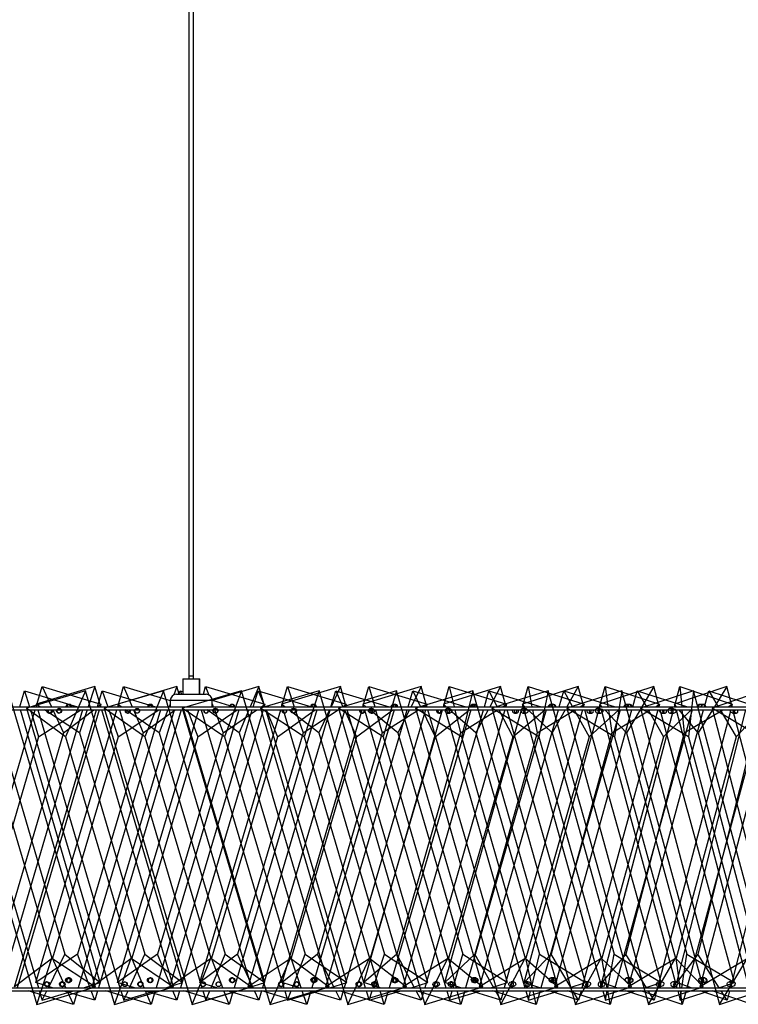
# Model space of a CAD drawing. Header units: millimetres. Extents: x 64 to 119, y 89 to 269.
# Tile 12 of 21: x 96 to 108, y 151 to 167. Entities that reach past the tile are written whole.
import ezdxf

# ---------------------------------------------------------------- set-up
doc = ezdxf.new("R2010")
doc.units = ezdxf.units.MM

msp = doc.modelspace()

# ---------------------------------------------------------------- linework, layer by layer
at = {"color": 7, "linetype": 'Continuous', "lineweight": 25}
for p, q in [((99.056, 203.494), (99.056, 156.313)), ((99.131, 156.313), (99.131, 203.494)), ((99.131, 156.313), (99.131, 203.494)), ((98.955, 156.274), (98.955, 156.024)), ((98.955, 156.274), (99.23, 156.274)), ((99.056, 156.313), (99.056, 156.274)), ((99.131, 156.274), (99.131, 156.313)), ((99.131, 156.274), (99.131, 156.313)), ((99.23, 156.024), (99.23, 156.274)), ((99.23, 156.274), (99.232, 156.274)), ((99.232, 156.024), (99.232, 156.274)), ((97.542, 151.291), (96.127, 156.083)), ((96.318, 155.824), (96.394, 156.083)), ((96.394, 156.083), (97.252, 155.824)), ((96.394, 156.083), (96.473, 155.824)), ((97.381, 156.083), (96.425, 155.798)), ((97.534, 156.148), (96.581, 155.863)), ((96.583, 155.824), (96.678, 156.148)), ((96.678, 156.148), (97.63, 155.863)), ((96.678, 156.148), (96.828, 155.824)), ((97.381, 156.083), (97.055, 155.336)), ((98.805, 151.291), (97.381, 156.083)), ((97.534, 156.148), (97.425, 155.824)), ((97.63, 155.824), (97.534, 156.148)), ((97.574, 155.824), (97.65, 156.083)), ((97.65, 156.083), (97.74, 155.824)), ((97.65, 156.083), (98.515, 155.824)), ((98.643, 156.083), (97.684, 155.798)), ((98.86, 156.148), (97.902, 155.863)), ((97.903, 155.824), (97.999, 156.148)), ((97.999, 156.148), (98.753, 155.923)), ((97.999, 156.148), (98.137, 155.824)), ((98.643, 156.083), (98.343, 155.336)), ((100.069, 151.291), (98.643, 156.083)), ((98.86, 156.148), (98.809, 156.014)), ((98.897, 156.024), (98.86, 156.148)), ((98.895, 156.024), (98.912, 156.083)), ((98.912, 156.083), (98.935, 156.024)), ((98.912, 156.083), (98.955, 156.07)), ((99.906, 156.083), (98.949, 155.798)), ((99.29, 156.024), (99.327, 156.148)), ((99.327, 156.148), (99.378, 156.013)), ((99.327, 156.148), (100.285, 155.863)), ((100.187, 156.148), (99.433, 155.923)), ((99.906, 156.083), (99.634, 155.336)), ((101.33, 151.291), (99.906, 156.083)), ((100.187, 156.148), (100.05, 155.824)), ((100.098, 155.824), (100.175, 156.083)), ((100.175, 156.083), (101.044, 155.824)), ((100.175, 156.083), (100.284, 155.824)), ((100.284, 155.824), (100.187, 156.148)), ((101.166, 156.083), (100.215, 155.798)), ((100.557, 155.824), (100.653, 156.148)), ((101.509, 156.148), (100.557, 155.863)), ((100.653, 156.148), (100.762, 155.824)), ((100.653, 156.148), (101.605, 155.863)), ((101.166, 156.083), (100.923, 155.336)), ((102.58, 151.291), (101.166, 156.083)), ((101.357, 155.824), (101.434, 156.083)), ((101.509, 156.148), (101.358, 155.824)), ((101.434, 156.083), (102.299, 155.824)), ((101.434, 156.083), (101.551, 155.824)), ((102.417, 156.083), (101.476, 155.798)), ((101.604, 155.824), (101.509, 156.148)), ((101.875, 155.824), (101.97, 156.148)), ((102.816, 156.148), (101.875, 155.863)), ((101.97, 156.148), (102.912, 155.863)), ((101.97, 156.148), (102.065, 155.824)), ((102.417, 156.083), (102.204, 155.336)), ((103.817, 151.291), (102.417, 156.083)), ((102.606, 155.824), (102.682, 156.083)), ((102.816, 156.148), (102.654, 155.824)), ((102.682, 156.083), (103.54, 155.824)), ((102.682, 156.083), (102.808, 155.824)), ((103.654, 156.083), (102.727, 155.798)), ((102.911, 155.824), (102.816, 156.148)), ((103.178, 155.824), (103.271, 156.148)), ((104.103, 156.148), (103.178, 155.863)), ((103.271, 156.148), (104.198, 155.863)), ((103.271, 156.148), (103.35, 155.824)), ((103.654, 156.083), (103.472, 155.336)), ((105.033, 151.291), (103.654, 156.083)), ((103.841, 155.824), (103.916, 156.083)), ((103.916, 156.083), (104.763, 155.824)), ((103.916, 156.083), (104.05, 155.824)), ((104.103, 156.148), (103.93, 155.824)), ((104.872, 156.083), (103.963, 155.798)), ((104.196, 155.824), (104.103, 156.148)), ((104.458, 155.824), (104.549, 156.148)), ((105.362, 156.148), (104.459, 155.863)), ((104.549, 156.148), (104.612, 155.824)), ((104.549, 156.148), (105.455, 155.863)), ((104.872, 156.083), (104.721, 155.336)), ((106.224, 151.291), (104.872, 156.083)), ((105.055, 155.824), (105.129, 156.083)), ((105.129, 156.083), (105.961, 155.824)), ((105.129, 156.083), (105.27, 155.824)), ((105.362, 156.148), (105.179, 155.824)), ((106.066, 156.083), (105.179, 155.798)), ((105.453, 155.824), (105.362, 156.148)), ((105.708, 155.824), (105.796, 156.148)), ((106.586, 156.148), (105.709, 155.863)), ((105.796, 156.148), (105.843, 155.824)), ((105.796, 156.148), (106.676, 155.863)), ((106.066, 156.083), (105.947, 155.336)), ((107.386, 151.291), (106.066, 156.083)), ((106.245, 155.824), (106.317, 156.083)), ((106.317, 156.083), (107.131, 155.824)), ((106.317, 156.083), (106.465, 155.824)), ((107.23, 156.083), (106.369, 155.798)), ((106.586, 156.148), (106.393, 155.824)), ((106.674, 155.824), (106.586, 156.148)), ((106.92, 155.824), (107.006, 156.148)), ((107.767, 156.148), (106.922, 155.863)), ((107.006, 156.148), (107.855, 155.863)), ((107.006, 156.148), (107.037, 155.824)), ((107.23, 156.083), (107.145, 155.336)), ((108.513, 151.291), (107.23, 156.083)), ((107.404, 155.824), (107.475, 156.083)), ((107.475, 156.083), (108.268, 155.824)), ((107.475, 156.083), (107.629, 155.824)), ((108.361, 156.083), (107.528, 155.798)), ((107.767, 156.148), (107.567, 155.824)), ((107.852, 155.824), (107.767, 156.148)), ((98.753, 155.924), (98.753, 155.824)), ((99.433, 155.924), (98.753, 155.924)), ((98.853, 156.024), (99.333, 156.024)), ((99.333, 156.024), (99.334, 156.024)), ((99.433, 155.824), (99.433, 155.924)), ((99.434, 155.924), (99.433, 155.924)), ((99.434, 155.928), (99.781, 155.824)), ((99.434, 155.824), (99.434, 155.924)), ((79.593, 155.824), (118.593, 155.824)), ((79.593, 155.774), (118.593, 155.774)), ((95.177, 155.798), (96.592, 151.005)), ((95.261, 151.356), (96.568, 155.774)), ((95.3, 155.774), (96.618, 151.274)), ((97.333, 155.774), (96.011, 151.274)), ((96.23, 151.291), (97.559, 155.774)), ((97.604, 155.774), (96.273, 151.274)), ((97.62, 151.356), (96.326, 155.774)), ((97.055, 155.336), (96.425, 155.798)), ((96.425, 155.798), (97.849, 151.005)), ((96.489, 155.774), (96.622, 155.336)), ((96.574, 151.356), (97.888, 155.774)), ((96.64, 155.824), (96.581, 155.863)), ((96.581, 155.863), (96.593, 155.824)), ((96.607, 155.774), (97.939, 151.274)), ((96.622, 155.336), (97.304, 155.774)), ((97.282, 155.401), (96.715, 155.774)), ((96.852, 155.774), (97.025, 155.401)), ((96.957, 155.796), (96.951, 155.796)), ((97.025, 155.401), (97.514, 155.774)), ((97.112, 155.861), (97.1, 155.861)), ((97.123, 155.861), (97.112, 155.861)), ((98.597, 155.774), (97.264, 151.274)), ((97.408, 155.774), (97.282, 155.401)), ((97.487, 151.291), (98.821, 155.774)), ((97.58, 155.824), (97.63, 155.863)), ((98.931, 155.774), (97.592, 151.274)), ((97.63, 155.863), (97.619, 155.824)), ((98.953, 151.356), (97.645, 155.774)), ((98.343, 155.336), (97.684, 155.798)), ((97.684, 155.798), (99.111, 151.005)), ((97.757, 155.774), (97.908, 155.336)), ((97.901, 151.356), (99.215, 155.774)), ((97.958, 155.824), (97.902, 155.863)), ((97.902, 155.863), (97.914, 155.824)), ((97.908, 155.336), (98.569, 155.774)), ((97.929, 155.774), (99.267, 151.274)), ((98.575, 155.401), (98.031, 155.774)), ((98.158, 155.774), (98.316, 155.401)), ((98.218, 155.796), (98.218, 155.796)), ((98.316, 155.401), (98.834, 155.774)), ((98.428, 155.861), (98.424, 155.861)), ((98.439, 155.861), (98.435, 155.861)), ((99.863, 155.774), (98.524, 151.274)), ((98.717, 155.774), (98.575, 155.401)), ((98.753, 155.867), (98.736, 155.824)), ((98.749, 151.291), (100.083, 155.774)), ((100.258, 155.774), (98.919, 151.274)), ((99.634, 155.336), (98.949, 155.798)), ((98.949, 155.798), (100.373, 151.005)), ((100.286, 151.356), (98.971, 155.774)), ((99.031, 155.774), (99.198, 155.336)), ((99.198, 155.336), (99.836, 155.774)), ((99.234, 151.356), (100.542, 155.774)), ((99.256, 155.774), (100.595, 151.274)), ((99.871, 155.401), (99.353, 155.774)), ((99.433, 155.87), (99.45, 155.824)), ((99.47, 155.774), (99.612, 155.401)), ((99.488, 155.796), (99.482, 155.796)), ((99.612, 155.401), (100.156, 155.774)), ((99.751, 155.861), (99.748, 155.861)), ((99.763, 155.861), (99.758, 155.861)), ((101.126, 155.774), (99.787, 151.274)), ((100.029, 155.774), (99.871, 155.401)), ((100.014, 151.291), (101.342, 155.774)), ((100.923, 155.336), (100.215, 155.798)), ((100.215, 155.798), (101.63, 151.005)), ((100.229, 155.824), (100.285, 155.863)), ((101.579, 155.774), (100.247, 151.274)), ((100.285, 155.863), (100.273, 155.824)), ((101.613, 151.356), (100.299, 155.774)), ((100.305, 155.774), (100.488, 155.336)), ((100.488, 155.336), (101.101, 155.774)), ((100.607, 155.824), (100.557, 155.863)), ((100.557, 155.863), (100.568, 155.824)), ((100.567, 151.356), (101.86, 155.774)), ((100.583, 155.774), (101.913, 151.274)), ((101.162, 155.401), (100.673, 155.774)), ((100.757, 155.796), (100.744, 155.796)), ((100.779, 155.774), (100.905, 155.401)), ((100.905, 155.401), (101.471, 155.774)), ((102.381, 155.774), (101.047, 151.274)), ((101.075, 155.861), (101.064, 155.861)), ((101.086, 155.861), (101.074, 155.861)), ((101.335, 155.774), (101.162, 155.401)), ((101.274, 151.291), (102.592, 155.774)), ((102.204, 155.336), (101.476, 155.798)), ((101.476, 155.798), (102.876, 151.005)), ((101.547, 155.824), (101.605, 155.863)), ((102.886, 155.774), (101.569, 151.274)), ((101.574, 155.774), (101.772, 155.336)), ((101.605, 155.863), (101.594, 155.824)), ((102.926, 151.356), (101.619, 155.774)), ((101.772, 155.336), (102.356, 155.774)), ((101.922, 155.824), (101.875, 155.863)), ((101.875, 155.863), (101.886, 155.824)), ((101.891, 151.356), (103.163, 155.774)), ((101.901, 155.774), (103.216, 151.274)), ((102.442, 155.401), (101.984, 155.774)), ((102.019, 155.796), (102, 155.796)), ((102.079, 155.774), (102.188, 155.401)), ((102.188, 155.401), (102.774, 155.774)), ((103.621, 155.774), (102.299, 151.274)), ((102.388, 155.861), (102.369, 155.861)), ((102.399, 155.861), (102.379, 155.861)), ((102.629, 155.774), (102.442, 155.401)), ((102.526, 151.291), (103.826, 155.774)), ((103.472, 155.336), (102.727, 155.798)), ((102.727, 155.798), (104.106, 151.005)), ((102.832, 155.774), (103.045, 155.336)), ((102.852, 155.824), (102.912, 155.863)), ((104.172, 155.774), (102.877, 151.274)), ((102.912, 155.863), (102.901, 155.824)), ((104.217, 151.356), (102.925, 155.774)), ((103.045, 155.336), (103.599, 155.774)), ((103.222, 155.824), (103.178, 155.863)), ((103.178, 155.863), (103.189, 155.824)), ((103.2, 151.356), (104.444, 155.774)), ((103.204, 155.774), (104.496, 151.274)), ((103.269, 155.796), (103.243, 155.796)), ((103.704, 155.401), (103.279, 155.774)), ((103.363, 155.774), (103.454, 155.401)), ((103.454, 155.401), (104.055, 155.774)), ((104.843, 155.774), (103.537, 151.274)), ((103.682, 155.861), (103.656, 155.861)), ((103.693, 155.861), (103.666, 155.861)), ((103.903, 155.774), (103.704, 155.401)), ((103.763, 151.291), (105.041, 155.774)), ((104.721, 155.336), (103.963, 155.798)), ((103.963, 155.798), (105.316, 151.005)), ((104.075, 155.774), (104.302, 155.336)), ((104.136, 155.824), (104.198, 155.863)), ((105.43, 155.774), (104.163, 151.274)), ((104.198, 155.863), (104.187, 155.824)), ((105.479, 151.356), (104.21, 155.774)), ((104.302, 155.336), (104.822, 155.774)), ((104.459, 155.863), (104.469, 155.824)), ((104.499, 155.824), (104.459, 155.863)), ((104.502, 155.796), (104.469, 155.796)), ((104.483, 155.774), (105.746, 151.274)), ((104.486, 151.356), (105.694, 155.774)), ((104.939, 155.401), (104.551, 155.774)), ((104.622, 155.774), (104.695, 155.401)), ((104.695, 155.401), (105.309, 155.774)), ((106.04, 155.774), (104.757, 151.274)), ((104.951, 155.861), (104.917, 155.861)), ((104.961, 155.861), (104.927, 155.861)), ((105.15, 155.774), (104.939, 155.401)), ((104.98, 151.291), (106.231, 155.774)), ((105.947, 155.336), (105.179, 155.798)), ((105.179, 155.798), (106.499, 151.005)), ((105.297, 155.774), (105.536, 155.336)), ((105.392, 155.824), (105.455, 155.863)), ((106.652, 155.774), (105.422, 151.274)), ((105.455, 155.863), (105.444, 155.824)), ((106.706, 151.356), (105.467, 155.774)), ((105.536, 155.336), (106.021, 155.774)), ((105.711, 155.796), (105.672, 155.796)), ((105.709, 155.863), (105.719, 155.824)), ((105.745, 155.824), (105.709, 155.863)), ((105.733, 155.774), (106.958, 151.274)), ((105.742, 151.356), (106.907, 155.774)), ((106.142, 155.401), (105.792, 155.774)), ((105.851, 155.774), (105.905, 155.401)), ((105.905, 155.401), (106.528, 155.774)), ((107.209, 155.774), (105.953, 151.274)), ((106.364, 155.774), (106.142, 155.401)), ((106.186, 155.861), (106.146, 155.861)), ((106.197, 155.861), (106.155, 155.861)), ((106.173, 151.291), (107.391, 155.774)), ((107.145, 155.336), (106.369, 155.798)), ((106.369, 155.798), (107.651, 151.005)), ((106.494, 155.774), (106.744, 155.336)), ((106.612, 155.824), (106.676, 155.863)), ((107.832, 155.774), (106.645, 151.274)), ((106.676, 155.863), (106.666, 155.824)), ((107.891, 151.356), (106.687, 155.774)), ((106.744, 155.336), (107.191, 155.774)), ((106.893, 155.796), (106.848, 155.796)), ((106.922, 155.863), (106.932, 155.824)), ((106.954, 155.824), (106.922, 155.863)), ((106.945, 155.774), (108.127, 151.274)), ((106.96, 151.356), (108.077, 155.774)), ((107.306, 155.401), (106.995, 155.774)), ((107.041, 155.774), (107.077, 155.401)), ((107.077, 155.401), (107.706, 155.774)), ((108.343, 155.774), (107.12, 151.274)), ((107.536, 155.774), (107.306, 155.401)), ((107.382, 155.861), (107.335, 155.861)), ((107.336, 151.291), (108.516, 155.774)), ((107.393, 155.861), (107.344, 155.861)), ((108.308, 155.336), (107.528, 155.798)), ((107.528, 155.798), (108.767, 151.005)), ((107.659, 155.774), (107.919, 155.336)), ((107.79, 155.824), (107.855, 155.863)), ((108.963, 155.774), (107.825, 151.274)), ((107.855, 155.863), (107.845, 155.824)), ((109.026, 151.356), (107.865, 155.774)), ((107.919, 155.336), (108.327, 155.774)), ((96.789, 155.721), (96.814, 155.721)), ((96.948, 155.721), (96.957, 155.721)), ((98.059, 155.721), (98.073, 155.721)), ((98.218, 155.721), (98.218, 155.721)), ((99.332, 155.721), (99.337, 155.721)), ((99.482, 155.721), (99.491, 155.721)), ((100.6, 155.721), (100.605, 155.721)), ((100.744, 155.721), (100.764, 155.721)), ((101.857, 155.721), (101.871, 155.721)), ((102, 155.721), (102.029, 155.721)), ((103.102, 155.721), (103.126, 155.721)), ((103.243, 155.721), (103.282, 155.721)), ((104.33, 155.721), (104.364, 155.721)), ((104.469, 155.721), (104.517, 155.721)), ((105.536, 155.721), (105.579, 155.721)), ((105.672, 155.721), (105.729, 155.721)), ((106.715, 155.721), (106.768, 155.721)), ((106.848, 155.721), (106.914, 155.721)), ((107.862, 155.721), (107.924, 155.721)), ((96.622, 155.336), (95.569, 151.752)), ((95.776, 155.336), (96.834, 151.752)), ((97.025, 155.401), (95.965, 151.817)), ((95.999, 155.401), (97.048, 151.817)), ((97.908, 155.336), (96.846, 151.752)), ((97.055, 155.336), (98.12, 151.752)), ((98.316, 155.401), (97.25, 151.817)), ((97.282, 155.401), (98.343, 151.817)), ((99.198, 155.336), (98.132, 151.752)), ((98.343, 155.336), (99.41, 151.752)), ((99.612, 155.401), (98.546, 151.817)), ((98.575, 155.401), (99.641, 151.817)), ((100.488, 155.336), (99.422, 151.752)), ((99.634, 155.336), (100.699, 151.752)), ((100.905, 155.401), (99.844, 151.817)), ((99.871, 155.401), (100.937, 151.817)), ((101.772, 155.336), (100.71, 151.752)), ((100.923, 155.336), (101.981, 151.752)), ((102.188, 155.401), (101.139, 151.817)), ((101.162, 155.401), (102.222, 151.817)), ((103.045, 155.336), (101.992, 151.752)), ((102.204, 155.336), (103.251, 151.752)), ((103.454, 155.401), (102.422, 151.817)), ((102.442, 155.401), (103.49, 151.817)), ((104.302, 155.336), (103.262, 151.752)), ((103.472, 155.336), (104.503, 151.752)), ((104.695, 155.401), (103.686, 151.817)), ((103.704, 155.401), (104.733, 151.817)), ((105.536, 155.336), (104.514, 151.752)), ((104.721, 155.336), (105.733, 151.752)), ((105.905, 155.401), (104.925, 151.817)), ((104.939, 155.401), (105.945, 151.817)), ((106.744, 155.336), (105.744, 151.752)), ((105.947, 155.336), (106.935, 151.752)), ((107.077, 155.401), (106.131, 151.817)), ((106.142, 155.401), (107.118, 151.817)), ((107.919, 155.336), (106.945, 151.752)), ((107.145, 155.336), (108.104, 151.752)), ((108.204, 155.401), (107.298, 151.817)), ((107.306, 155.401), (108.247, 151.817)), ((97.25, 151.817), (96.574, 151.356)), ((96.779, 151.274), (97.048, 151.817)), ((97.048, 151.817), (97.62, 151.356)), ((97.455, 151.274), (97.25, 151.817)), ((98.546, 151.817), (97.901, 151.356)), ((98.093, 151.274), (98.343, 151.817)), ((98.343, 151.817), (98.953, 151.356)), ((98.773, 151.274), (98.546, 151.817)), ((99.844, 151.817), (99.234, 151.356)), ((99.414, 151.274), (99.641, 151.817)), ((99.641, 151.817), (100.286, 151.356)), ((100.094, 151.274), (99.844, 151.817)), ((101.139, 151.817), (100.567, 151.356)), ((100.732, 151.274), (100.937, 151.817)), ((100.937, 151.817), (101.613, 151.356)), ((101.408, 151.274), (101.139, 151.817)), ((102.422, 151.817), (101.891, 151.356)), ((102.041, 151.274), (102.222, 151.817)), ((102.222, 151.817), (102.926, 151.356)), ((102.71, 151.274), (102.422, 151.817)), ((103.686, 151.817), (103.2, 151.356)), ((103.334, 151.274), (103.49, 151.817)), ((103.49, 151.817), (104.217, 151.356)), ((103.992, 151.274), (103.686, 151.817)), ((104.925, 151.817), (104.486, 151.356)), ((104.603, 151.274), (104.733, 151.817)), ((104.733, 151.817), (105.479, 151.356)), ((105.246, 151.274), (104.925, 151.817)), ((106.131, 151.817), (105.742, 151.356)), ((105.842, 151.274), (105.945, 151.817)), ((105.945, 151.817), (106.706, 151.356)), ((106.465, 151.274), (106.131, 151.817)), ((107.298, 151.817), (106.96, 151.356)), ((107.042, 151.274), (107.118, 151.817)), ((107.118, 151.817), (107.891, 151.356)), ((107.644, 151.274), (107.298, 151.817)), ((96.846, 151.752), (96.23, 151.291)), ((96.592, 151.005), (96.834, 151.752)), ((96.834, 151.752), (97.542, 151.291)), ((97.062, 151.274), (96.846, 151.752)), ((98.132, 151.752), (97.487, 151.291)), ((97.849, 151.005), (98.12, 151.752)), ((98.12, 151.752), (98.805, 151.291)), ((98.332, 151.274), (98.132, 151.752)), ((99.422, 151.752), (98.749, 151.291)), ((99.111, 151.005), (99.41, 151.752)), ((99.41, 151.752), (100.069, 151.291)), ((99.605, 151.274), (99.422, 151.752)), ((100.71, 151.752), (100.014, 151.291)), ((100.373, 151.005), (100.699, 151.752)), ((100.699, 151.752), (101.33, 151.291)), ((100.875, 151.274), (100.71, 151.752)), ((101.992, 151.752), (101.274, 151.291)), ((101.63, 151.005), (101.981, 151.752)), ((101.981, 151.752), (102.58, 151.291)), ((102.138, 151.274), (101.992, 151.752)), ((103.262, 151.752), (102.526, 151.291)), ((102.876, 151.005), (103.251, 151.752)), ((103.251, 151.752), (103.817, 151.291)), ((103.388, 151.274), (103.262, 151.752)), ((104.514, 151.752), (103.763, 151.291)), ((104.106, 151.005), (104.503, 151.752)), ((104.503, 151.752), (105.033, 151.291)), ((104.621, 151.274), (104.514, 151.752)), ((105.744, 151.752), (104.98, 151.291)), ((105.316, 151.005), (105.733, 151.752)), ((105.733, 151.752), (106.224, 151.291)), ((105.83, 151.274), (105.744, 151.752)), ((106.945, 151.752), (106.173, 151.291)), ((106.499, 151.005), (106.935, 151.752)), ((106.935, 151.752), (107.386, 151.291)), ((107.011, 151.274), (106.945, 151.752)), ((108.114, 151.752), (107.336, 151.291)), ((107.651, 151.005), (108.104, 151.752)), ((96.848, 151.274), (96.574, 151.356)), ((96.592, 151.005), (97.542, 151.291)), ((96.761, 151.368), (96.747, 151.368)), ((96.751, 151.293), (96.761, 151.293)), ((97.013, 151.368), (96.994, 151.368)), ((97, 151.293), (97.013, 151.293)), ((97.123, 151.433), (97.095, 151.433)), ((97.095, 151.358), (97.114, 151.358)), ((97.113, 151.433), (97.107, 151.433)), ((97.107, 151.358), (97.111, 151.358)), ((97.351, 151.274), (97.62, 151.356)), ((97.542, 151.274), (97.487, 151.291)), ((97.849, 151.005), (98.805, 151.291)), ((98.175, 151.274), (97.901, 151.356)), ((98.02, 151.368), (98.015, 151.368)), ((98.016, 151.293), (98.02, 151.293)), ((98.273, 151.368), (98.263, 151.368)), ((98.266, 151.293), (98.273, 151.293)), ((98.438, 151.433), (98.422, 151.433)), ((98.422, 151.358), (98.433, 151.358)), ((98.434, 151.433), (98.429, 151.433)), ((98.431, 151.358), (98.434, 151.358)), ((98.68, 151.274), (98.953, 151.356)), ((98.805, 151.274), (98.749, 151.291)), ((99.111, 151.005), (100.069, 151.291)), ((99.507, 151.274), (99.234, 151.356)), ((99.287, 151.368), (99.283, 151.368)), ((99.283, 151.293), (99.286, 151.293)), ((99.536, 151.368), (99.536, 151.368)), ((99.536, 151.293), (99.536, 151.293)), ((99.765, 151.433), (99.748, 151.433)), ((99.758, 151.433), (99.753, 151.433)), ((99.753, 151.358), (99.756, 151.358)), ((99.754, 151.358), (99.765, 151.358)), ((100.012, 151.274), (100.286, 151.356)), ((100.069, 151.274), (100.014, 151.291)), ((100.373, 151.005), (101.33, 151.291)), ((100.559, 151.368), (100.545, 151.368)), ((100.545, 151.293), (100.555, 151.293)), ((100.836, 151.274), (100.567, 151.356)), ((100.807, 151.368), (100.797, 151.368)), ((100.797, 151.293), (100.804, 151.293)), ((101.091, 151.433), (101.064, 151.433)), ((101.073, 151.358), (101.091, 151.358)), ((101.08, 151.433), (101.074, 151.433)), ((101.076, 151.358), (101.08, 151.358)), ((101.329, 151.274), (101.274, 151.291)), ((101.339, 151.274), (101.613, 151.356)), ((101.63, 151.005), (102.58, 151.291)), ((101.825, 151.368), (101.801, 151.368)), ((101.801, 151.293), (101.817, 151.293)), ((102.156, 151.274), (101.891, 151.356)), ((102.071, 151.368), (102.051, 151.368)), ((102.051, 151.293), (102.065, 151.293)), ((102.407, 151.433), (102.369, 151.433)), ((102.396, 151.433), (102.378, 151.433)), ((102.381, 151.358), (102.407, 151.358)), ((102.384, 151.358), (102.396, 151.358)), ((102.58, 151.274), (102.526, 151.291)), ((102.653, 151.274), (102.926, 151.356)), ((102.876, 151.005), (103.817, 151.291)), ((103.079, 151.368), (103.045, 151.368)), ((103.045, 151.293), (103.068, 151.293)), ((103.459, 151.274), (103.2, 151.356)), ((103.322, 151.368), (103.293, 151.368)), ((103.293, 151.293), (103.313, 151.293)), ((103.704, 151.433), (103.655, 151.433)), ((103.693, 151.433), (103.664, 151.433)), ((103.671, 151.358), (103.704, 151.358)), ((103.674, 151.358), (103.693, 151.358)), ((103.816, 151.274), (103.763, 151.291)), ((103.948, 151.274), (104.217, 151.356)), ((104.106, 151.005), (105.033, 151.291)), ((104.317, 151.368), (104.273, 151.368)), ((104.273, 151.293), (104.303, 151.293)), ((104.737, 151.274), (104.486, 151.356)), ((104.556, 151.368), (104.517, 151.368)), ((104.517, 151.293), (104.544, 151.293)), ((104.976, 151.433), (104.916, 151.433)), ((104.965, 151.433), (104.925, 151.433)), ((104.935, 151.358), (104.976, 151.358)), ((104.938, 151.358), (104.965, 151.358)), ((105.032, 151.274), (104.98, 151.291)), ((105.215, 151.274), (105.479, 151.356)), ((105.316, 151.005), (106.224, 151.291)), ((105.532, 151.368), (105.48, 151.368)), ((105.48, 151.293), (105.516, 151.293)), ((105.767, 151.368), (105.719, 151.368)), ((105.719, 151.293), (105.751, 151.293)), ((105.984, 151.274), (105.742, 151.356)), ((106.214, 151.433), (106.145, 151.433)), ((106.204, 151.433), (106.153, 151.433)), ((106.167, 151.358), (106.214, 151.358)), ((106.169, 151.358), (106.204, 151.358)), ((106.223, 151.274), (106.173, 151.291)), ((106.448, 151.274), (106.706, 151.356)), ((106.499, 151.005), (107.386, 151.291)), ((106.721, 151.368), (106.659, 151.368)), ((106.659, 151.293), (106.701, 151.293)), ((106.949, 151.368), (106.892, 151.368)), ((106.892, 151.293), (106.931, 151.293)), ((107.193, 151.274), (106.96, 151.356)), ((107.413, 151.433), (107.333, 151.433)), ((107.385, 151.274), (107.336, 151.291)), ((107.403, 151.433), (107.342, 151.433)), ((107.359, 151.358), (107.413, 151.358)), ((107.361, 151.358), (107.403, 151.358)), ((107.64, 151.274), (107.891, 151.356)), ((107.651, 151.005), (108.513, 151.291)), ((107.877, 151.368), (107.807, 151.368)), ((107.807, 151.293), (107.855, 151.293)), ((79.593, 151.274), (118.593, 151.274)), ((79.593, 151.224), (118.593, 151.224)), ((97.184, 151.005), (96.453, 151.224)), ((96.632, 151.224), (96.677, 151.07)), ((96.677, 151.07), (96.754, 151.224)), ((96.677, 151.07), (97.185, 151.224)), ((97.532, 151.07), (97.015, 151.224)), ((97.184, 151.005), (97.085, 151.224)), ((97.249, 151.224), (97.184, 151.005)), ((97.532, 151.07), (97.474, 151.224)), ((97.577, 151.224), (97.532, 151.07)), ((98.444, 151.005), (97.71, 151.224)), ((97.954, 151.224), (98, 151.07)), ((98, 151.07), (98.07, 151.224)), ((98, 151.07), (98.513, 151.224)), ((98.859, 151.07), (98.342, 151.224)), ((98.444, 151.005), (98.353, 151.224)), ((98.51, 151.224), (98.444, 151.005)), ((98.859, 151.07), (98.794, 151.224)), ((98.904, 151.224), (98.859, 151.07)), ((99.707, 151.005), (98.973, 151.224)), ((99.282, 151.224), (99.328, 151.07)), ((99.328, 151.07), (99.393, 151.224)), ((99.328, 151.07), (99.844, 151.224)), ((99.707, 151.005), (99.624, 151.224)), ((100.187, 151.07), (99.674, 151.224)), ((99.772, 151.224), (99.707, 151.005)), ((100.187, 151.07), (100.116, 151.224)), ((100.233, 151.224), (100.187, 151.07)), ((100.968, 151.005), (100.236, 151.224)), ((100.609, 151.224), (100.655, 151.07)), ((100.655, 151.07), (100.713, 151.224)), ((100.655, 151.07), (101.171, 151.224)), ((100.968, 151.005), (100.892, 151.224)), ((101.032, 151.224), (100.968, 151.005)), ((101.509, 151.07), (101.001, 151.224)), ((101.509, 151.07), (101.433, 151.224)), ((102.22, 151.005), (101.495, 151.224)), ((101.554, 151.224), (101.509, 151.07)), ((101.928, 151.224), (101.974, 151.07)), ((101.974, 151.07), (102.025, 151.224)), ((101.974, 151.07), (102.487, 151.224)), ((102.22, 151.005), (102.153, 151.224)), ((102.284, 151.224), (102.22, 151.005)), ((102.818, 151.07), (102.319, 151.224)), ((102.818, 151.07), (102.737, 151.224)), ((103.459, 151.005), (102.744, 151.224)), ((102.862, 151.224), (102.818, 151.07)), ((103.231, 151.224), (103.276, 151.07)), ((103.276, 151.07), (103.32, 151.224)), ((103.276, 151.07), (103.783, 151.224)), ((103.459, 151.005), (103.402, 151.224)), ((103.523, 151.224), (103.459, 151.005)), ((104.106, 151.07), (103.618, 151.224)), ((104.681, 151.005), (103.977, 151.224)), ((104.106, 151.07), (104.02, 151.224)), ((104.149, 151.224), (104.106, 151.07)), ((104.511, 151.224), (104.555, 151.07)), ((104.555, 151.07), (104.591, 151.224)), ((104.555, 151.07), (105.053, 151.224)), ((104.681, 151.005), (104.632, 151.224)), ((104.743, 151.224), (104.681, 151.005)), ((105.366, 151.07), (104.892, 151.224)), ((105.878, 151.005), (105.19, 151.224)), ((105.366, 151.07), (105.275, 151.224)), ((105.408, 151.224), (105.366, 151.07)), ((105.76, 151.224), (105.803, 151.07)), ((105.803, 151.07), (105.832, 151.224)), ((105.803, 151.07), (106.29, 151.224)), ((105.878, 151.005), (105.839, 151.224)), ((105.939, 151.224), (105.878, 151.005)), ((106.591, 151.07), (106.133, 151.224)), ((107.047, 151.005), (106.377, 151.224)), ((106.591, 151.07), (106.496, 151.224)), ((106.631, 151.224), (106.591, 151.07)), ((106.972, 151.224), (107.014, 151.07)), ((107.014, 151.07), (107.035, 151.224)), ((107.014, 151.07), (107.486, 151.224)), ((107.047, 151.005), (107.017, 151.224)), ((107.107, 151.224), (107.047, 151.005)), ((107.774, 151.07), (107.335, 151.224)), ((108.183, 151.005), (107.533, 151.224)), ((107.774, 151.07), (107.676, 151.224)), ((107.813, 151.224), (107.774, 151.07))]:
    msp.add_line(p, q, dxfattribs=at)
at = {"color": 7, "linetype": 'Continuous', "lineweight": 25, "flags": 128}
for points in [[(103.233, 155.794), (103.22, 155.787), (103.211, 155.776), (103.207, 155.762), (103.208, 155.747), (103.215, 155.735), (103.226, 155.725), (103.239, 155.721), (103.253, 155.722), (103.266, 155.729), (103.275, 155.74), (103.279, 155.754), (103.278, 155.769), (103.271, 155.782), (103.26, 155.791), (103.247, 155.795), (103.233, 155.794)], [(104.459, 155.794), (104.447, 155.787), (104.438, 155.776), (104.434, 155.762), (104.435, 155.747), (104.441, 155.735), (104.452, 155.725), (104.465, 155.721), (104.479, 155.722), (104.491, 155.729), (104.5, 155.74), (104.504, 155.754), (104.503, 155.769), (104.497, 155.782), (104.486, 155.791), (104.473, 155.795), (104.459, 155.794)], [(105.662, 155.794), (105.65, 155.787), (105.642, 155.776), (105.638, 155.762), (105.639, 155.747), (105.645, 155.735), (105.656, 155.725), (105.669, 155.721), (105.682, 155.722), (105.694, 155.729), (105.703, 155.74), (105.707, 155.754), (105.706, 155.769), (105.699, 155.782), (105.689, 155.791), (105.676, 155.795), (105.662, 155.794)], [(106.747, 155.774), (106.75, 155.762), (106.749, 155.747), (106.743, 155.735), (106.732, 155.725), (106.719, 155.721), (106.705, 155.722), (106.693, 155.729), (106.684, 155.74), (106.68, 155.754), (106.682, 155.769), (106.683, 155.774)], [(106.838, 155.794), (106.827, 155.787), (106.818, 155.776), (106.815, 155.762), (106.816, 155.747), (106.822, 155.735), (106.832, 155.725), (106.845, 155.721), (106.858, 155.722), (106.869, 155.729), (106.878, 155.74), (106.882, 155.754), (106.88, 155.769), (106.874, 155.782), (106.864, 155.791), (106.852, 155.795), (106.838, 155.794)], [(107.893, 155.774), (107.896, 155.762), (107.895, 155.747), (107.889, 155.735), (107.879, 155.725), (107.866, 155.721), (107.853, 155.722), (107.841, 155.729), (107.832, 155.74), (107.828, 155.754), (107.83, 155.769), (107.831, 155.774)], [(102.418, 151.431), (102.43, 151.424), (102.439, 151.413), (102.443, 151.399), (102.442, 151.384), (102.435, 151.371), (102.424, 151.362), (102.411, 151.358), (102.397, 151.359), (102.384, 151.366), (102.375, 151.377), (102.371, 151.391), (102.372, 151.406), (102.379, 151.419), (102.39, 151.428), (102.403, 151.432), (102.418, 151.431)], [(103.056, 151.366), (103.068, 151.359), (103.077, 151.348), (103.082, 151.334), (103.08, 151.32), (103.074, 151.307), (103.063, 151.297), (103.049, 151.293), (103.035, 151.294), (103.022, 151.301), (103.013, 151.312), (103.009, 151.326), (103.01, 151.341), (103.017, 151.354), (103.028, 151.363), (103.042, 151.368), (103.056, 151.366)], [(103.714, 151.431), (103.727, 151.424), (103.736, 151.413), (103.74, 151.399), (103.738, 151.384), (103.732, 151.371), (103.721, 151.362), (103.708, 151.358), (103.694, 151.359), (103.682, 151.366), (103.673, 151.377), (103.669, 151.391), (103.67, 151.406), (103.677, 151.419), (103.688, 151.428), (103.701, 151.432), (103.714, 151.431)], [(104.284, 151.366), (104.296, 151.359), (104.305, 151.348), (104.309, 151.334), (104.308, 151.32), (104.301, 151.307), (104.291, 151.297), (104.277, 151.293), (104.263, 151.294), (104.251, 151.301), (104.242, 151.312), (104.238, 151.326), (104.239, 151.341), (104.246, 151.354), (104.256, 151.363), (104.27, 151.368), (104.284, 151.366)], [(104.507, 151.366), (104.494, 151.359), (104.485, 151.348), (104.481, 151.334), (104.483, 151.32), (104.489, 151.307), (104.5, 151.297), (104.514, 151.293), (104.528, 151.294), (104.54, 151.301), (104.549, 151.312), (104.553, 151.326), (104.552, 151.341), (104.545, 151.354), (104.535, 151.363), (104.521, 151.368), (104.507, 151.366)], [(104.954, 151.431), (104.942, 151.424), (104.933, 151.413), (104.929, 151.399), (104.93, 151.384), (104.937, 151.371), (104.948, 151.362), (104.961, 151.358), (104.975, 151.359), (104.988, 151.366), (104.997, 151.377), (105.001, 151.391), (104.999, 151.406), (104.993, 151.419), (104.982, 151.428), (104.968, 151.432), (104.954, 151.431)], [(104.986, 151.431), (104.997, 151.424), (105.006, 151.413), (105.01, 151.399), (105.009, 151.384), (105.003, 151.371), (104.992, 151.362), (104.979, 151.358), (104.966, 151.359), (104.954, 151.366), (104.945, 151.377), (104.942, 151.391), (104.943, 151.406), (104.949, 151.419), (104.959, 151.428), (104.972, 151.432), (104.986, 151.431)], [(105.49, 151.366), (105.502, 151.359), (105.511, 151.348), (105.515, 151.334), (105.513, 151.32), (105.507, 151.307), (105.497, 151.297), (105.483, 151.293), (105.47, 151.294), (105.458, 151.301), (105.449, 151.312), (105.445, 151.326), (105.446, 151.341), (105.453, 151.354), (105.463, 151.363), (105.476, 151.368), (105.49, 151.366)], [(105.709, 151.366), (105.696, 151.359), (105.687, 151.348), (105.683, 151.334), (105.685, 151.32), (105.691, 151.307), (105.702, 151.297), (105.715, 151.293), (105.729, 151.294), (105.741, 151.301), (105.75, 151.312), (105.754, 151.326), (105.753, 151.341), (105.746, 151.354), (105.736, 151.363), (105.722, 151.368), (105.709, 151.366)], [(106.193, 151.431), (106.181, 151.424), (106.172, 151.413), (106.168, 151.399), (106.17, 151.384), (106.176, 151.371), (106.187, 151.362), (106.2, 151.358), (106.214, 151.359), (106.226, 151.366), (106.235, 151.377), (106.239, 151.391), (106.237, 151.406), (106.231, 151.419), (106.22, 151.428), (106.207, 151.432), (106.193, 151.431)], [(106.224, 151.431), (106.235, 151.424), (106.244, 151.413), (106.247, 151.399), (106.246, 151.384), (106.24, 151.371), (106.23, 151.362), (106.218, 151.358), (106.205, 151.359), (106.193, 151.366), (106.185, 151.377), (106.181, 151.391), (106.182, 151.406), (106.188, 151.419), (106.198, 151.428), (106.211, 151.432), (106.224, 151.431)], [(106.669, 151.366), (106.681, 151.359), (106.689, 151.348), (106.693, 151.334), (106.692, 151.32), (106.686, 151.307), (106.676, 151.297), (106.663, 151.293), (106.65, 151.294), (106.638, 151.301), (106.629, 151.312), (106.625, 151.326), (106.627, 151.341), (106.633, 151.354), (106.643, 151.363), (106.656, 151.368), (106.669, 151.366)], [(106.882, 151.366), (106.87, 151.359), (106.862, 151.348), (106.858, 151.334), (106.859, 151.32), (106.865, 151.307), (106.876, 151.297), (106.889, 151.293), (106.902, 151.294), (106.914, 151.301), (106.923, 151.312), (106.927, 151.326), (106.926, 151.341), (106.919, 151.354), (106.909, 151.363), (106.896, 151.368), (106.882, 151.366)], [(107.393, 151.431), (107.381, 151.424), (107.372, 151.413), (107.369, 151.399), (107.37, 151.384), (107.376, 151.371), (107.386, 151.362), (107.399, 151.358), (107.412, 151.359), (107.424, 151.366), (107.433, 151.377), (107.437, 151.391), (107.436, 151.406), (107.429, 151.419), (107.419, 151.428), (107.406, 151.432), (107.393, 151.431)], [(107.422, 151.431), (107.433, 151.424), (107.441, 151.413), (107.445, 151.399), (107.443, 151.384), (107.438, 151.371), (107.428, 151.362), (107.416, 151.358), (107.404, 151.359), (107.393, 151.366), (107.385, 151.377), (107.381, 151.391), (107.382, 151.406), (107.388, 151.419), (107.398, 151.428), (107.41, 151.432), (107.422, 151.431)], [(107.817, 151.366), (107.828, 151.359), (107.836, 151.348), (107.84, 151.334), (107.839, 151.32), (107.833, 151.307), (107.823, 151.297), (107.811, 151.293), (107.798, 151.294), (107.786, 151.301), (107.778, 151.312), (107.774, 151.326), (107.775, 151.341), (107.781, 151.354), (107.791, 151.363), (107.804, 151.368), (107.817, 151.366)]]:
    msp.add_lwpolyline(points, dxfattribs=at)
at = {"color": 7, "linetype": 'Continuous', "lineweight": 25}
for centre, radius in [((96.957, 155.758), 0.0374), ((98.218, 155.758), 0.0375), ((99.482, 155.758), 0.0374), ((100.744, 155.758), 0.0373), ((102, 155.759), 0.037), ((96.761, 151.33), 0.0374), ((97.013, 151.33), 0.0373), ((97.095, 151.396), 0.0371), ((97.107, 151.395), 0.0375), ((98.02, 151.33), 0.0375), ((98.273, 151.33), 0.0374), ((98.422, 151.395), 0.0374), ((98.434, 151.395), 0.0375), ((99.283, 151.33), 0.0375), ((99.536, 151.33), 0.0375), ((99.753, 151.395), 0.0375), ((99.765, 151.395), 0.0374), ((100.545, 151.33), 0.0374), ((100.797, 151.33), 0.0374), ((101.08, 151.395), 0.0375), ((101.091, 151.396), 0.0371), ((101.801, 151.331), 0.0372), ((102.051, 151.33), 0.0373), ((102.396, 151.395), 0.0373), ((103.293, 151.331), 0.037), ((103.693, 151.396), 0.037)]:
    msp.add_circle(centre, radius, dxfattribs=at)
for centre, radius, start, end in [((98.853, 155.924), 0.1, 90, 180), ((99.333, 155.924), 0.1, 0, 90), ((99.334, 155.924), 0.1, 0, 90), ((96.814, 155.758), 0.0371, 154.3377, 25.6623), ((97.1, 155.823), 0.0373, 73.5199, 178.629), ((97.112, 155.823), 0.0375, 106.8156, 178.4412), ((97.112, 155.823), 0.0373, 1.411, 106.4947), ((97.1, 155.823), 0.0375, 1.5442, 73.1436), ((98.073, 155.758), 0.0374, 154.5848, 25.4152), ((98.424, 155.823), 0.0375, 73.4338, 178.3913), ((98.435, 155.823), 0.0375, 106.6009, 178.3642), ((98.435, 155.823), 0.0375, 1.622, 106.571), ((98.424, 155.823), 0.0375, 1.6309, 73.3856), ((99.337, 155.758), 0.0375, 154.7076, 25.2924), ((99.751, 155.823), 0.0375, 73.429, 178.378), ((99.763, 155.823), 0.0375, 106.6144, 178.3691), ((99.763, 155.823), 0.0375, 1.6087, 106.5662), ((99.751, 155.823), 0.0375, 1.6358, 73.3991), ((100.6, 155.758), 0.0375, 154.7074, 25.2926), ((101.075, 155.823), 0.0373, 73.5053, 178.589), ((101.087, 155.823), 0.0375, 106.8564, 178.4558), ((101.086, 155.823), 0.0373, 1.371, 106.4801), ((101.075, 155.823), 0.0375, 1.5588, 73.1844), ((101.857, 155.758), 0.0374, 154.5844, 25.4156), ((102.388, 155.824), 0.037, 73.6663, 179.0253), ((102.4, 155.823), 0.0375, 107.3307, 178.6226), ((102.399, 155.824), 0.0369, 0.9077, 106.3085), ((102.387, 155.823), 0.0375, 1.4013, 72.7381), ((103.102, 155.758), 0.0371, 154.3369, 25.6631), ((103.682, 155.824), 0.0365, 73.92, 179.6891), ((103.694, 155.823), 0.0374, 108.045, 178.8663), ((103.693, 155.824), 0.0364, 0.2167, 106.0432), ((103.681, 155.823), 0.0375, 1.1666, 72.0529), ((104.33, 155.758), 0.0368, 153.9621, 26.0379), ((104.951, 155.825), 0.0358, 74.2785, 180.5833), ((104.963, 155.824), 0.0374, 109.0105, 179.1817), ((104.961, 155.825), 0.0358, 359.2948, 105.6711), ((104.949, 155.824), 0.0374, 0.8593, 71.1179), ((105.536, 155.758), 0.0363, 153.4554, 26.5446), ((106.187, 155.825), 0.0351, 74.7594, 181.7117), ((106.2, 155.824), 0.0375, 110.2425, 179.5618), ((106.196, 155.825), 0.0349, 358.1384, 105.1742), ((106.183, 155.824), 0.0375, 0.4865, 69.9185), ((107.383, 155.826), 0.0341, 75.3861, 183.0779), ((107.397, 155.824), 0.0375, 111.76, 179.9969), ((107.392, 155.826), 0.034, 356.7436, 104.5284), ((107.378, 155.824), 0.0375, 0.0573, 68.4361)]:
    msp.add_arc(centre, radius, start, end, dxfattribs=at)
for centre, major_axis, ratio, start_param, end_param in [((99.093, 156.313), (0.0375, 0), 0.157586, 1.570796, 3.141593), ((99.093, 156.313), (0.0375, 0), 0.157586, 0, 1.570796), ((96.793, 155.758), (0.0311, 0.0249), 0.901772, 1.974062, 3.696673), ((96.793, 155.758), (0.0311, 0.0249), 0.901772, 3.696673, 5.997994), ((97.115, 155.823), (-0.0223, 0.0313), 0.922316, 4.160092, 7.244306), ((97.125, 155.823), (0.0308, -0.0241), 0.932709, 0.72608, 3.810294), ((98.061, 155.758), (0.0308, 0.0239), 0.939012, 2.008706, 3.731318), ((98.061, 155.758), (0.0308, 0.0239), 0.939012, 3.731318, 6.032639), ((98.429, 155.823), (-0.0224, 0.0305), 0.972149, 4.121983, 7.206197), ((98.44, 155.823), (0.0303, -0.0229), 0.978505, 0.686591, 3.770805), ((99.333, 155.758), (0.0303, 0.0229), 0.978918, 2.042859, 3.765471), ((99.333, 155.758), (0.0303, 0.0229), 0.978918, 3.765471, 6.066792), ((99.747, 155.823), (0.0303, 0.0229), 0.978505, 5.653973, 8.738186), ((99.757, 155.823), (0.0224, 0.0305), 0.972149, 5.360174, 8.444388), ((100.604, 155.758), (-0.0224, 0.0304), 0.978389, 0.505704, 2.228315), ((100.604, 155.758), (-0.0224, 0.0304), 0.978389, 2.228315, 4.529636), ((101.062, 155.823), (0.0308, 0.0241), 0.932709, 5.614484, 8.698698), ((101.072, 155.823), (0.0223, 0.0313), 0.922316, 5.322065, 8.406279), ((101.869, 155.758), (-0.0223, 0.0311), 0.935262, 0.538822, 2.261433), ((101.869, 155.758), (-0.0223, 0.0311), 0.935262, 2.261433, 4.562754), ((102.365, 155.823), (0.0312, 0.0252), 0.890348, 5.574346, 8.65856), ((102.375, 155.823), (0.0222, 0.0321), 0.872182, 5.284651, 8.368864), ((103.122, 155.758), (-0.0223, 0.0318), 0.891957, 0.571417, 2.294028), ((103.122, 155.758), (-0.0223, 0.0318), 0.891957, 2.294028, 4.595349), ((103.65, 155.823), (0.0314, 0.0263), 0.850643, 5.533614, 8.617827), ((103.66, 155.823), (0.0222, 0.0328), 0.821529, 5.247912, 8.332126), ((104.358, 155.758), (-0.0222, 0.0324), 0.84832, 0.603498, 2.326109), ((104.358, 155.758), (-0.0222, 0.0324), 0.84832, 2.326109, 4.62743), ((104.909, 155.823), (0.0315, 0.0274), 0.812917, 5.492359, 8.576573), ((104.919, 155.823), (0.0221, 0.0334), 0.770207, 5.211818, 8.296032), ((105.572, 155.758), (-0.0221, 0.033), 0.804235, 0.635082, 2.357693), ((105.572, 155.758), (-0.0221, 0.033), 0.804235, 2.357693, 4.659014), ((106.136, 155.823), (0.0315, 0.0284), 0.776575, 5.450674, 8.534887), ((106.146, 155.823), (0.022, 0.034), 0.718123, 5.176325, 8.260538), ((106.759, 155.758), (-0.0221, 0.0335), 0.759619, 0.666193, 2.388804), ((106.759, 155.758), (-0.0221, 0.0335), 0.759619, 2.388804, 4.690125), ((107.324, 155.823), (0.0313, 0.0294), 0.741093, 5.408666, 8.492879), ((107.333, 155.823), (0.022, 0.0345), 0.665231, 5.141378, 8.225592), ((107.914, 155.758), (-0.022, 0.034), 0.714421, 0.696861, 2.419472), ((107.914, 155.758), (-0.022, 0.034), 0.714421, 2.419472, 4.720793)]:
    msp.add_ellipse(centre, major_axis=major_axis, ratio=ratio, start_param=start_param, end_param=end_param, dxfattribs=at)
for centre, major_axis, ratio in [((96.949, 155.758), (0.0224, 0.0308), 0.956836), ((98.218, 155.758), (0.0224, 0.0301), 0.999945), ((99.49, 155.758), (0.0306, -0.0234), 0.958597), ((100.761, 155.758), (0.0309, -0.0244), 0.920093), ((102.024, 155.758), (0.0312, -0.0254), 0.883985), ((103.275, 155.758), (0.0314, -0.0264), 0.849784), ((104.509, 155.758), (0.0315, -0.0273), 0.817054), ((105.72, 155.758), (0.0315, -0.0282), 0.785408), ((106.903, 155.758), (0.0314, -0.0291), 0.754498), ((97.112, 151.395), (0.0304, 0.0231), 0.97285), ((97.118, 151.395), (0.0222, 0.032), 0.878167), ((98.43, 151.395), (-0.0224, 0.0304), 0.978067), ((98.436, 151.395), (0.0223, 0.0313), 0.928253), ((99.751, 151.395), (-0.0223, 0.0313), 0.928253), ((99.757, 151.395), (0.0224, 0.0304), 0.978067), ((101.068, 151.395), (-0.0222, 0.032), 0.878167), ((101.075, 151.395), (0.0304, -0.0231), 0.97285), ((102.375, 151.395), (-0.0222, 0.0327), 0.827585), ((102.381, 151.395), (0.0309, -0.0242), 0.927507), ((103.663, 151.395), (-0.0221, 0.0333), 0.776349), ((104.926, 151.395), (-0.022, 0.0339), 0.724359), ((106.156, 151.395), (-0.022, 0.0345), 0.671564), ((107.352, 151.395), (0.0315, -0.0286), 0.77232), ((107.346, 151.395), (-0.0219, 0.035), 0.617959), ((96.749, 151.33), (-0.0223, 0.0311), 0.935371), ((96.997, 151.33), (0.0309, -0.0244), 0.919999), ((98.016, 151.33), (-0.0224, 0.0304), 0.978498), ((98.265, 151.33), (0.0306, -0.0234), 0.958496), ((99.287, 151.33), (0.0303, 0.0229), 0.978814), ((99.536, 151.33), (0.0301, -0.0224), 0.999945), ((100.557, 151.33), (0.0308, 0.0239), 0.938915), ((100.805, 151.33), (0.0224, 0.0308), 0.956945), ((101.821, 151.33), (0.0311, 0.0249), 0.901681), ((102.068, 151.33), (0.0223, 0.0315), 0.913752), ((103.074, 151.33), (0.0313, 0.0259), 0.866588), ((103.318, 151.33), (0.0222, 0.0321), 0.870299), ((103.669, 151.395), (0.0312, -0.0254), 0.885501), ((104.31, 151.33), (0.0315, 0.0268), 0.833177), ((104.55, 151.33), (0.0222, 0.0327), 0.826451), ((104.931, 151.395), (0.0314, -0.0265), 0.846066), ((105.524, 151.33), (0.0315, 0.0277), 0.801038), ((105.759, 151.33), (0.0221, 0.0333), 0.78211), ((106.161, 151.395), (0.0315, -0.0275), 0.808534), ((106.711, 151.33), (0.0314, 0.0286), 0.769803), ((106.94, 151.33), (0.022, 0.0338), 0.737209), ((107.866, 151.33), (0.0313, 0.0295), 0.739143)]:
    msp.add_ellipse(centre, major_axis=major_axis, ratio=ratio, dxfattribs=at)

doc.saveas('drawing.dxf')
